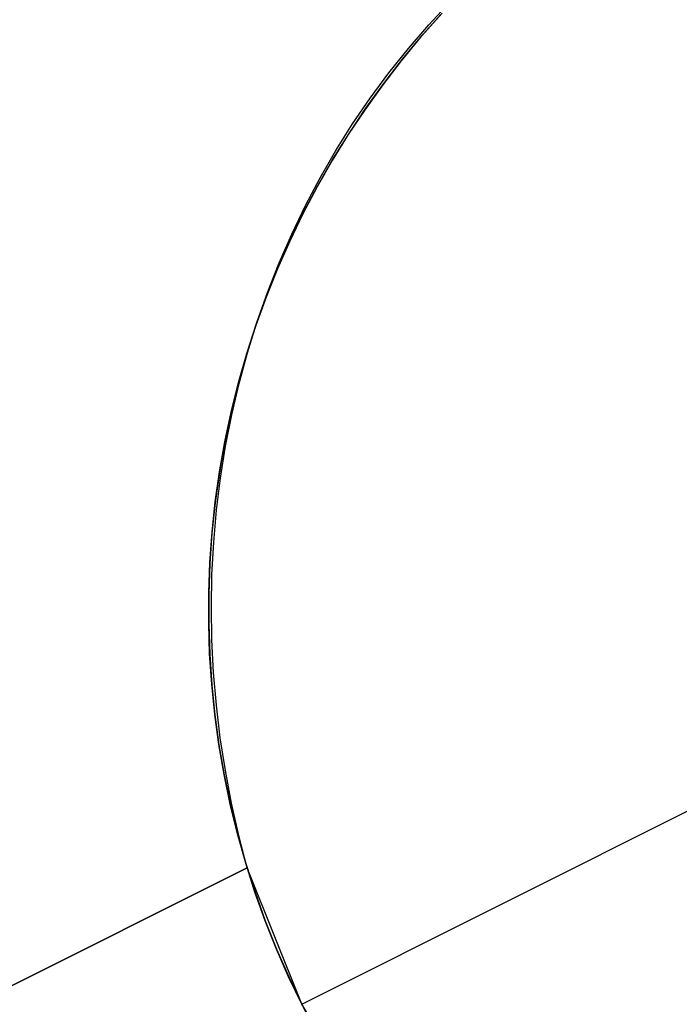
# Model space of a CAD drawing. Header units: millimetres. Extents: x 6239 to 7218, y -13987 to -13139.
# Tile 9 of 256: x 6657.27 to 6659.52, y -13523.33 to -13519.97. Entities that reach past the tile are written whole.
import ezdxf

# ---------------------------------------------------------------- set-up
doc = ezdxf.new("R2010")
doc.units = ezdxf.units.MM
doc.layers.add('color', color=7, linetype='Continuous')

msp = doc.modelspace()

# ---------------------------------------------------------------- linework, layer by layer
at = {"layer": 'color', "color": 254, "true_color": 0xcad1ee}
for p, q in [((6658.6671, -13519.9849, 12.266), (6658.7397, -13519.9069, 12.3111)), ((6658.6671, -13519.9849, 12.266), (6658.7397, -13519.9069, 12.3111)), ((6658.708, -13519.9503, -7.3), (6658.6393, -13520.0277, -7.3)), ((6658.708, -13519.9503, -7.3), (6658.6393, -13520.0277, -7.3)), ((6658.6433, -13520.0231, 3.1852), (6658.7123, -13519.9457, 3.1852)), ((6658.5975, -13520.0656, 12.2209), (6658.6671, -13519.9849, 12.266)), ((6658.5975, -13520.0656, 12.2209), (6658.6671, -13519.9849, 12.266)), ((6658.6393, -13520.0277, -7.3), (6658.5732, -13520.1075, -7.3)), ((6658.6393, -13520.0277, -7.3), (6658.5732, -13520.1075, -7.3)), ((6658.5769, -13520.1028, 3.1852), (6658.6433, -13520.0231, 3.1852)), ((6658.531, -13520.149, 12.1761), (6658.5975, -13520.0656, 12.2209)), ((6658.531, -13520.149, 12.1761), (6658.5975, -13520.0656, 12.2209)), ((6658.5732, -13520.1075, -7.3), (6658.5099, -13520.1895, -7.3)), ((6658.5732, -13520.1075, -7.3), (6658.5099, -13520.1895, -7.3)), ((6658.5133, -13520.1848, 3.1852), (6658.5769, -13520.1028, 3.1852)), ((6658.4676, -13520.2349, 12.1315), (6658.531, -13520.149, 12.1761)), ((6658.4676, -13520.2349, 12.1315), (6658.531, -13520.149, 12.1761)), ((6658.5099, -13520.1895, -7.3), (6658.4495, -13520.2736, -7.3)), ((6658.5099, -13520.1895, -7.3), (6658.4495, -13520.2736, -7.3)), ((6658.4527, -13520.269, 3.1852), (6658.5133, -13520.1848, 3.1852)), ((6658.4073, -13520.3232, 12.0872), (6658.4676, -13520.2349, 12.1315)), ((6658.4073, -13520.3232, 12.0872), (6658.4676, -13520.2349, 12.1315)), ((6658.4495, -13520.2736, -7.3), (6658.392, -13520.3597, -7.3)), ((6658.4495, -13520.2736, -7.3), (6658.392, -13520.3597, -7.3)), ((6658.3949, -13520.3552, 3.1852), (6658.4527, -13520.269, 3.1852)), ((6658.3504, -13520.4139, 12.0433), (6658.4073, -13520.3232, 12.0872)), ((6658.3504, -13520.4139, 12.0433), (6658.4073, -13520.3232, 12.0872)), ((6658.392, -13520.3597, -7.3), (6658.3375, -13520.4478, -7.3)), ((6658.392, -13520.3597, -7.3), (6658.3375, -13520.4478, -7.3)), ((6658.3402, -13520.4433, 3.1852), (6658.3949, -13520.3552, 3.1852)), ((6658.2968, -13520.5067, 11.9998), (6658.3504, -13520.4139, 12.0433)), ((6658.2968, -13520.5067, 11.9998), (6658.3504, -13520.4139, 12.0433)), ((6658.3375, -13520.4478, -7.3), (6658.2861, -13520.5377, -7.3)), ((6658.3375, -13520.4478, -7.3), (6658.2861, -13520.5377, -7.3)), ((6658.2886, -13520.5333, 3.1852), (6658.3402, -13520.4433, 3.1852)), ((6658.2465, -13520.6016, 11.9567), (6658.2968, -13520.5067, 11.9998)), ((6658.2465, -13520.6016, 11.9567), (6658.2968, -13520.5067, 11.9998)), ((6658.2861, -13520.5377, -7.3), (6658.2379, -13520.6294, -7.3)), ((6658.2861, -13520.5377, -7.3), (6658.2379, -13520.6294, -7.3)), ((6658.2401, -13520.625, 3.1852), (6658.2886, -13520.5333, 3.1852)), ((6658.2379, -13520.6294, -7.3), (6658.1928, -13520.7226, -7.3)), ((6658.2379, -13520.6294, -7.3), (6658.1928, -13520.7226, -7.3)), ((6658.1948, -13520.7183, 3.1852), (6658.2401, -13520.625, 3.1852)), ((6658.1998, -13520.6986, 11.9142), (6658.2465, -13520.6016, 11.9567)), ((6658.1998, -13520.6986, 11.9142), (6658.2465, -13520.6016, 11.9567)), ((6658.1566, -13520.7973, 11.8722), (6658.1998, -13520.6986, 11.9142)), ((6658.1566, -13520.7973, 11.8722), (6658.1998, -13520.6986, 11.9142)), ((6658.1928, -13520.7226, -7.3), (6658.151, -13520.8173, -7.3)), ((6658.1928, -13520.7226, -7.3), (6658.151, -13520.8173, -7.3)), ((6658.1527, -13520.8132, 3.1852), (6658.1948, -13520.7183, 3.1852)), ((6658.1169, -13520.8979, 11.8308), (6658.1566, -13520.7973, 11.8722)), ((6658.1169, -13520.8979, 11.8308), (6658.1566, -13520.7973, 11.8722)), ((6658.151, -13520.8173, -7.3), (6658.1124, -13520.9135, -7.3)), ((6658.151, -13520.8173, -7.3), (6658.1124, -13520.9135, -7.3)), ((6658.114, -13520.9094, 3.1852), (6658.1527, -13520.8132, 3.1852)), ((6658.0809, -13521, 11.7901), (6658.1169, -13520.8979, 11.8308)), ((6658.0809, -13521, 11.7901), (6658.1169, -13520.8979, 11.8308)), ((6658.1124, -13520.9135, -7.3), (6658.0772, -13521.0109, -7.3)), ((6658.1124, -13520.9135, -7.3), (6658.0772, -13521.0109, -7.3)), ((6658.0786, -13521.0069, 3.1852), (6658.114, -13520.9094, 3.1852)), ((6658.0485, -13521.1037, 11.7502), (6658.0809, -13521, 11.7901)), ((6658.0485, -13521.1037, 11.7502), (6658.0809, -13521, 11.7901)), ((6658.0772, -13521.0109, -7.3), (6658.0454, -13521.1094, -7.3)), ((6658.0772, -13521.0109, -7.3), (6658.0454, -13521.1094, -7.3)), ((6658.0466, -13521.1056, 3.1852), (6658.0786, -13521.0069, 3.1852)), ((6658.0454, -13521.1094, -7.3), (6658.017, -13521.209, -7.3)), ((6658.0454, -13521.1094, -7.3), (6658.017, -13521.209, -7.3)), ((6658.018, -13521.2054, 3.1852), (6658.0466, -13521.1056, 3.1852)), ((6658.0199, -13521.2087, 11.7109), (6658.0485, -13521.1037, 11.7502)), ((6658.0199, -13521.2087, 11.7109), (6658.0485, -13521.1037, 11.7502)), ((6658.017, -13521.209, -7.3), (6657.9921, -13521.3095, -7.3)), ((6658.017, -13521.209, -7.3), (6657.9921, -13521.3095, -7.3)), ((6657.9929, -13521.306, 3.1852), (6658.018, -13521.2054, 3.1852)), ((6657.995, -13521.3149, 11.6725), (6658.0199, -13521.2087, 11.7109)), ((6657.995, -13521.3149, 11.6725), (6658.0199, -13521.2087, 11.7109)), ((6657.9921, -13521.3095, -7.3), (6657.9707, -13521.4109, -7.3)), ((6657.9921, -13521.3095, -7.3), (6657.9707, -13521.4109, -7.3)), ((6657.9713, -13521.4075, 3.1852), (6657.9929, -13521.306, 3.1852)), ((6657.9738, -13521.4223, 11.635), (6657.995, -13521.3149, 11.6725)), ((6657.9738, -13521.4223, 11.635), (6657.995, -13521.3149, 11.6725)), ((6657.9707, -13521.4109, -7.3), (6657.9527, -13521.5129, -7.3)), ((6657.9707, -13521.4109, -7.3), (6657.9527, -13521.5129, -7.3)), ((6657.9532, -13521.5096, 3.1852), (6657.9713, -13521.4075, 3.1852)), ((6657.9565, -13521.5307, 11.5983), (6657.9738, -13521.4223, 11.635)), ((6657.9565, -13521.5307, 11.5983), (6657.9738, -13521.4223, 11.635)), ((6657.9527, -13521.5129, -7.3), (6657.9383, -13521.6154, -7.3)), ((6657.9527, -13521.5129, -7.3), (6657.9383, -13521.6154, -7.3)), ((6657.9387, -13521.6124, 3.1852), (6657.9532, -13521.5096, 3.1852)), ((6657.943, -13521.6399, 11.5626), (6657.9565, -13521.5307, 11.5983)), ((6657.943, -13521.6399, 11.5626), (6657.9565, -13521.5307, 11.5983)), ((6657.9383, -13521.6154, -7.3), (6657.9275, -13521.7184, -7.3)), ((6657.9383, -13521.6154, -7.3), (6657.9275, -13521.7184, -7.3)), ((6657.9277, -13521.7155, 3.1852), (6657.9387, -13521.6124, 3.1852)), ((6657.9333, -13521.7499, 11.5279), (6657.943, -13521.6399, 11.5626)), ((6657.9333, -13521.7499, 11.5279), (6657.943, -13521.6399, 11.5626)), ((6657.9275, -13521.7184, -7.3), (6657.9202, -13521.8217, -7.3)), ((6657.9275, -13521.7184, -7.3), (6657.9202, -13521.8217, -7.3)), ((6657.9203, -13521.819, 3.1852), (6657.9277, -13521.7155, 3.1852)), ((6657.9274, -13521.8604, 11.4942), (6657.9333, -13521.7499, 11.5279)), ((6657.9274, -13521.8604, 11.4942), (6657.9333, -13521.7499, 11.5279)), ((6657.9202, -13521.8217, -7.3), (6657.9164, -13521.9252, -7.3)), ((6657.9202, -13521.8217, -7.3), (6657.9164, -13521.9252, -7.3)), ((6657.9165, -13521.9227, 3.1852), (6657.9203, -13521.819, 3.1852)), ((6657.9254, -13521.9714, 11.4616), (6657.9274, -13521.8604, 11.4942)), ((6657.9254, -13521.9714, 11.4616), (6657.9274, -13521.8604, 11.4942)), ((6657.9162, -13522.0264, 3.1852), (6657.9165, -13521.9227, 3.1852)), ((6657.9164, -13521.9252, -7.3), (6657.9163, -13522.0288, -7.3)), ((6657.9164, -13521.9252, -7.3), (6657.9163, -13522.0288, -7.3)), ((6657.9272, -13522.0828, 11.4301), (6657.9254, -13521.9714, 11.4616)), ((6657.9272, -13522.0828, 11.4301), (6657.9254, -13521.9714, 11.4616)), ((6657.9196, -13522.1301, 3.1852), (6657.9162, -13522.0264, 3.1852)), ((6657.9163, -13522.0288, -7.3), (6657.9197, -13522.1323, -7.3)), ((6657.9163, -13522.0288, -7.3), (6657.9197, -13522.1323, -7.3)), ((6657.933, -13522.1943, 11.3998), (6657.9272, -13522.0828, 11.4301)), ((6657.933, -13522.1943, 11.3998), (6657.9272, -13522.0828, 11.4301)), ((6657.9265, -13522.2336, 3.1852), (6657.9196, -13522.1301, 3.1852)), ((6657.9197, -13522.1323, -7.3), (6657.9267, -13522.2356, -7.3)), ((6657.9197, -13522.1323, -7.3), (6657.9267, -13522.2356, -7.3)), ((6657.9425, -13522.3058, 11.3707), (6657.933, -13522.1943, 11.3998)), ((6657.9425, -13522.3058, 11.3707), (6657.933, -13522.1943, 11.3998)), ((6657.937, -13522.3368, 3.1852), (6657.9265, -13522.2336, 3.1852)), ((6657.9267, -13522.2356, -7.3), (6657.9372, -13522.3386, -7.3)), ((6657.9267, -13522.2356, -7.3), (6657.9372, -13522.3386, -7.3)), ((6657.9559, -13522.4173, 11.3427), (6657.9425, -13522.3058, 11.3707)), ((6657.9559, -13522.4173, 11.3427), (6657.9425, -13522.3058, 11.3707)), ((6657.9511, -13522.4396, 3.1852), (6657.937, -13522.3368, 3.1852)), ((6657.9372, -13522.3386, -7.3), (6657.9513, -13522.4412, -7.3)), ((6657.9372, -13522.3386, -7.3), (6657.9513, -13522.4412, -7.3)), ((6657.9687, -13522.5419, 3.1852), (6657.9511, -13522.4396, 3.1852)), ((6657.9513, -13522.4412, -7.3), (6657.969, -13522.5433, -7.3)), ((6657.9513, -13522.4412, -7.3), (6657.969, -13522.5433, -7.3)), ((6657.9731, -13522.5286, 11.316), (6657.9559, -13522.4173, 11.3427)), ((6657.9731, -13522.5286, 11.316), (6657.9559, -13522.4173, 11.3427)), ((6657.9899, -13522.6434, 3.1852), (6657.9687, -13522.5419, 3.1852)), ((6657.969, -13522.5433, -7.3), (6657.9901, -13522.6447, -7.3)), ((6657.969, -13522.5433, -7.3), (6657.9901, -13522.6447, -7.3)), ((6657.9941, -13522.6395, 11.2907), (6657.9731, -13522.5286, 11.316)), ((6657.9941, -13522.6395, 11.2907), (6657.9731, -13522.5286, 11.316)), ((6658.2339, -13523.3256, -7.3), (6659.7984, -13522.5415, -7.3)), ((6658.0145, -13522.7442, 3.1852), (6657.9899, -13522.6434, 3.1852)), ((6657.9901, -13522.6447, -7.3), (6658.0148, -13522.7453, -7.3)), ((6657.9901, -13522.6447, -7.3), (6658.0148, -13522.7453, -7.3)), ((6658.0189, -13522.7499, 11.2666), (6657.9941, -13522.6395, 11.2907)), ((6658.0189, -13522.7499, 11.2666), (6657.9941, -13522.6395, 11.2907)), ((6658.0426, -13522.8441, 3.1852), (6658.0145, -13522.7442, 3.1852)), ((6658.0148, -13522.7453, -7.3), (6658.0429, -13522.8449, -7.3)), ((6658.0148, -13522.7453, -7.3), (6658.0429, -13522.8449, -7.3)), ((6658.0474, -13522.8598, 11.2439), (6658.0189, -13522.7499, 11.2666)), ((6658.0474, -13522.8598, 11.2439), (6658.0189, -13522.7499, 11.2666)), ((6658.0741, -13522.9429, 3.1852), (6658.0426, -13522.8441, 3.1852)), ((6658.0429, -13522.8449, -7.3), (6658.0744, -13522.9436, -7.3)), ((6658.0429, -13522.8449, -7.3), (6658.0744, -13522.9436, -7.3)), ((6658.0474, -13522.8598, 3.658), (6653.2375, -13525.2703, 9.0381)), ((6653.2375, -13525.2703, 9.0381), (6658.0474, -13522.8598, 11.2439)), ((6658.0474, -13522.8598, 3.658), (6653.2375, -13525.2703, 9.0381)), ((6653.2375, -13525.2703, 9.0381), (6658.0474, -13522.8598, 11.2439)), ((6654.6565, -13524.5592, 7.451), (6658.0474, -13522.8598, 7.451)), ((6658.2339, -13523.3256, 3.7), (6658.0474, -13522.8598, 3.658)), ((6658.0474, -13522.8598, 3.658), (6658.0474, -13522.8598, 11.2439)), ((6658.0474, -13522.8598, 3.658), (6658.0474, -13522.8598, 11.2439)), ((6658.2339, -13523.3256, 3.7), (6658.0474, -13522.8598, 3.658)), ((6658.1091, -13523.0406, 3.1852), (6658.0741, -13522.9429, 3.1852)), ((6658.0744, -13522.9436, -7.3), (6658.1093, -13523.0411, -7.3)), ((6658.0744, -13522.9436, -7.3), (6658.1093, -13523.0411, -7.3)), ((6658.1474, -13523.137, 3.1852), (6658.1091, -13523.0406, 3.1852)), ((6658.1093, -13523.0411, -7.3), (6658.1475, -13523.1373, -7.3)), ((6658.1093, -13523.0411, -7.3), (6658.1475, -13523.1373, -7.3)), ((6658.189, -13523.232, 3.1852), (6658.1474, -13523.137, 3.1852)), ((6658.1475, -13523.1373, -7.3), (6658.1891, -13523.2322, -7.3)), ((6658.1475, -13523.1373, -7.3), (6658.1891, -13523.2322, -7.3)), ((6658.2339, -13523.3256, 3.1852), (6658.189, -13523.232, 3.1852)), ((6658.1891, -13523.2322, -7.3), (6658.2339, -13523.3256, -7.3)), ((6658.1891, -13523.2322, -7.3), (6658.2339, -13523.3256, -7.3)), ((6658.4954, -13523.7538, 3.658), (6658.2339, -13523.3256, 3.7)), ((6658.2339, -13523.3256, -7.3), (6658.2819, -13523.4173, -7.3)), ((6658.2339, -13523.3256, -7.3), (6658.2339, -13523.3256, 3.7)), ((6658.2339, -13523.3256, -7.3), (6658.2819, -13523.4173, -7.3)), ((6658.4954, -13523.7538, 3.658), (6658.2339, -13523.3256, 3.7)), ((6658.282, -13523.4175, 3.1142), (6658.2339, -13523.3256, 3.1142)), ((6658.2339, -13523.3256, -7.3), (6658.2339, -13523.3256, 3.7))]:
    msp.add_line(p, q, dxfattribs=at)

doc.saveas('drawing.dxf')
